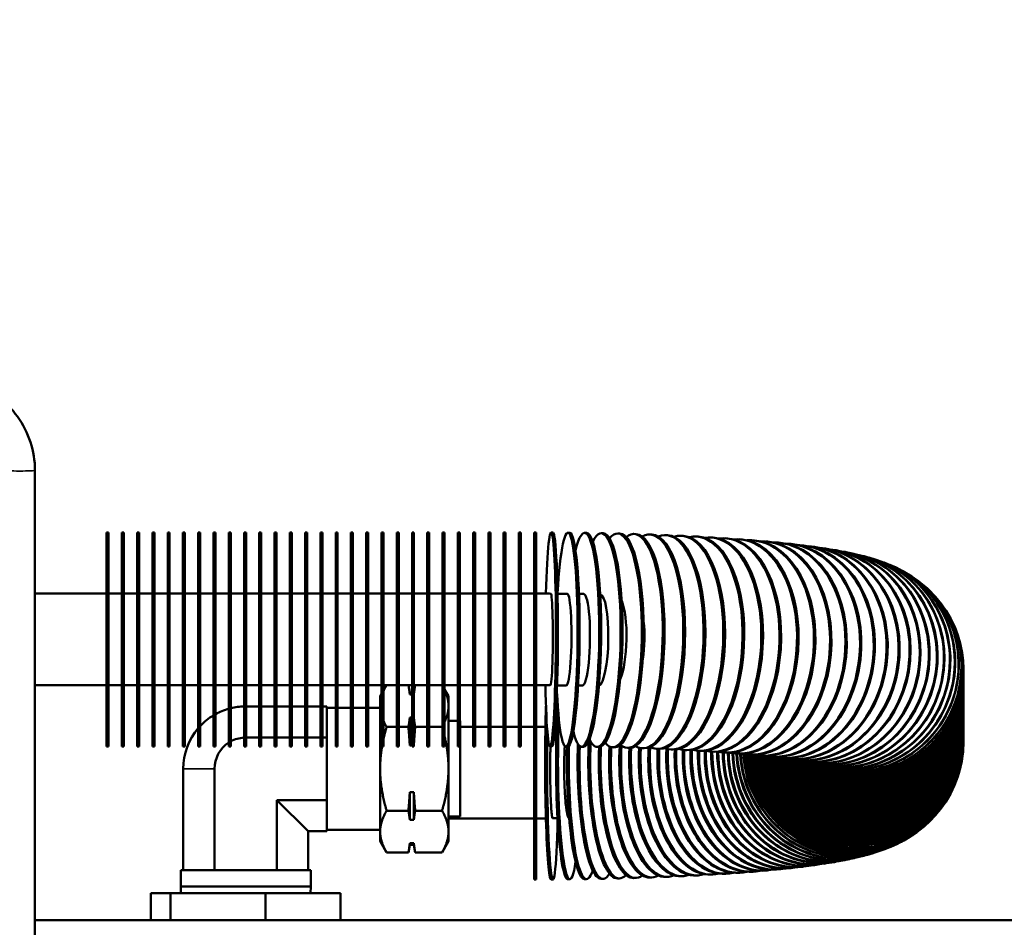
# Model space of a CAD drawing. Header units: inches. Extents: x 1 to 237, y 4 to 150.
# Tile 68 of 166: x 51 to 59, y 127 to 135. Entities that reach past the tile are written whole.
import ezdxf

# ---------------------------------------------------------------- set-up
doc = ezdxf.new("R2010")
doc.units = ezdxf.units.IN
doc.header["$LTSCALE"] = 7
doc.header["$MEASUREMENT"] = 0
for name, color, linetype, lineweight in [('Dimension (ANSI)', 7, 'Continuous', 25), ('Visible (ANSI)', 7, 'Continuous', 50), ('Visible Narrow (ANSI)', 7, 'Continuous', 35)]:
    doc.layers.add(name, color=color, linetype=linetype, lineweight=lineweight)
doc.styles.add('Dimension Text', font='tahoma.ttf')
doc.dimstyles.new('Dual Dimension', dxfattribs={"dimscale": 7, "dimtxt": 0.12, "dimasz": 0.098425, "dimexe": 0.125, "dimexo": 0.0625, "dimgap": 0.031496, "dimtad": 0, "dimtih": 1, "dimtoh": 1, "dimrnd": 1e-08, "dimzin": 4, "dimdsep": 46, "dimtxsty": 'Dimension Text', "dimcen": 0.09, "dimdle": 0.393701, "dimclrd": 256, "dimclre": 256, "dimclrt": 256, "dimadec": 0, "dimazin": 1, "dimtfac": 1, "dimtofl": 0, "dimtmove": 0, "dimatfit": 3, "dimfxl": 1, "dimtolj": 1, "dimtzin": 4, "dimlwd": -1, "dimlwe": -1, "dimarcsym": 0})

# ---------------------------------------------------------------- blocks, each defined once
blk = doc.blocks.new('*D9')
at = {"layer": 'Defpoints', "color": 0, "transparency": 16777216}
for p in [(66.3071, 137.1022), (66.3071, 126.7502), (31.7642, 110.5335)]:
    blk.add_point(p, dxfattribs=at)
at = {"layer": 'Dimension (ANSI)', "transparency": 16777216}
for p, q in [((31.7642, 110.971), (31.7642, 137.9772)), ((66.3071, 127.1877), (66.3071, 137.9772)), ((32.4532, 137.1022), (45.1175, 137.1022)), ((65.6181, 137.1022), (52.9538, 137.1022))]:
    blk.add_line(p, q, dxfattribs=at)
for points in [[(32.4532, 137.217), (32.4532, 136.9874), (31.7642, 137.1022)], [(65.6181, 137.217), (65.6181, 136.9874), (66.3071, 137.1022)]]:
    blk.add_solid(points, dxfattribs=at)
at = {"layer": 'Dimension (ANSI)', "transparency": 16777216, "insert": (49.0356, 137.1022), "char_height": 0.84, "attachment_point": 5, "style": 'Dimension Text'}
blk.add_mtext('\\A1;{\\H3.0x;(}\\S34.54^ 877.4 mm;{\\H3.0x;)}', dxfattribs=at)

msp = doc.modelspace()

# ---------------------------------------------------------------- linework, layer by layer
at = {"layer": 'Visible (ANSI)'}
for p, q in [((51.1482, 131.0152), (51.1482, 110.9272)), ((51.7347, 130.5067), (51.7347, 128.7567)), ((51.7507, 130.5067), (51.7347, 130.5067)), ((51.7507, 128.7567), (51.7507, 130.5067)), ((51.8597, 130.5067), (51.8597, 128.7567)), ((51.8757, 130.5067), (51.8597, 130.5067)), ((51.8757, 128.7567), (51.8757, 130.5067)), ((51.9847, 130.5067), (51.9847, 128.7567)), ((52.0007, 130.5067), (51.9847, 130.5067)), ((52.0007, 128.7567), (52.0007, 130.5067)), ((52.1097, 130.5067), (52.1097, 128.7567)), ((52.1257, 130.5067), (52.1097, 130.5067)), ((52.1257, 128.7567), (52.1257, 130.5067)), ((52.2347, 130.5067), (52.2347, 128.7567)), ((52.2507, 130.5067), (52.2347, 130.5067)), ((52.2507, 128.7567), (52.2507, 130.5067)), ((52.3597, 130.5067), (52.3597, 128.7567)), ((52.3757, 130.5067), (52.3597, 130.5067)), ((52.3757, 128.7567), (52.3757, 130.5067)), ((52.4847, 130.5067), (52.4847, 128.7567)), ((52.5007, 130.5067), (52.4847, 130.5067)), ((52.5007, 128.7567), (52.5007, 130.5067)), ((52.6097, 130.5067), (52.6097, 128.7567)), ((52.6257, 130.5067), (52.6097, 130.5067)), ((52.6257, 128.7567), (52.6257, 130.5067)), ((52.7347, 130.5067), (52.7347, 128.7567)), ((52.7507, 130.5067), (52.7347, 130.5067)), ((52.7507, 128.7567), (52.7507, 130.5067)), ((52.8597, 130.5067), (52.8597, 128.7567)), ((52.8757, 130.5067), (52.8597, 130.5067)), ((52.8757, 128.7567), (52.8757, 130.5067)), ((52.9847, 130.5067), (52.9847, 128.7567)), ((53.0007, 130.5067), (52.9847, 130.5067)), ((53.0007, 128.7567), (53.0007, 130.5067)), ((53.1097, 130.5067), (53.1097, 128.7567)), ((53.1257, 130.5067), (53.1097, 130.5067)), ((53.1257, 128.7567), (53.1257, 130.5067)), ((53.2347, 130.5067), (53.2347, 128.7567)), ((53.2507, 130.5067), (53.2347, 130.5067)), ((53.2507, 128.7567), (53.2507, 130.5067)), ((53.3597, 130.5067), (53.3597, 128.7567)), ((53.3757, 130.5067), (53.3597, 130.5067)), ((53.3757, 128.7567), (53.3757, 130.5067)), ((53.4847, 130.5067), (53.4847, 128.7567)), ((53.5007, 130.5067), (53.4847, 130.5067)), ((53.5007, 128.7567), (53.5007, 130.5067)), ((53.6097, 130.5067), (53.6097, 128.7567)), ((53.6257, 130.5067), (53.6097, 130.5067)), ((53.6257, 128.7567), (53.6257, 130.5067)), ((53.7347, 130.5067), (53.7347, 128.7567)), ((53.7507, 130.5067), (53.7347, 130.5067)), ((53.7507, 128.7567), (53.7507, 130.5067)), ((53.8597, 130.5067), (53.8597, 128.7567)), ((53.8757, 130.5067), (53.8597, 130.5067)), ((53.8757, 128.7567), (53.8757, 130.5067)), ((53.9847, 130.5067), (53.9847, 128.7567)), ((54.0007, 130.5067), (53.9847, 130.5067)), ((54.0007, 128.7567), (54.0007, 130.5067)), ((54.1097, 130.5067), (54.1097, 128.7567)), ((54.1257, 130.5067), (54.1097, 130.5067)), ((54.1257, 128.7567), (54.1257, 130.5067)), ((54.2347, 130.5067), (54.2347, 128.7567)), ((54.2507, 130.5067), (54.2347, 130.5067)), ((54.2507, 128.7567), (54.2507, 130.5067)), ((54.3597, 130.5067), (54.3597, 128.7567)), ((54.3757, 130.5067), (54.3597, 130.5067)), ((54.3757, 128.7567), (54.3757, 130.5067)), ((54.4847, 130.5067), (54.4847, 128.7567)), ((54.5007, 130.5067), (54.4847, 130.5067)), ((54.5007, 128.7567), (54.5007, 130.5067)), ((54.6097, 130.5067), (54.6097, 128.7567)), ((54.6257, 130.5067), (54.6097, 130.5067)), ((54.6257, 128.7567), (54.6257, 130.5067)), ((54.7347, 130.5067), (54.7347, 128.7567)), ((54.7507, 130.5067), (54.7347, 130.5067)), ((54.7507, 128.7567), (54.7507, 130.5067)), ((54.8597, 130.5067), (54.8597, 128.7567)), ((54.8757, 130.5067), (54.8597, 130.5067)), ((54.8757, 128.7567), (54.8757, 130.5067)), ((54.9847, 130.5067), (54.9847, 128.7567)), ((55.0007, 130.5067), (54.9847, 130.5067)), ((55.0007, 128.7567), (55.0007, 130.5067)), ((55.1097, 130.5067), (55.1097, 128.7567)), ((55.1257, 130.5067), (55.1097, 130.5067)), ((55.1257, 128.7567), (55.1257, 130.5067)), ((55.2347, 130.5067), (55.2347, 128.7567)), ((55.2347, 130.5067), (55.2507, 130.5067)), ((55.2507, 128.7567), (55.2507, 130.5067)), ((55.3726, 130.5063), (55.3886, 130.5062)), ((55.5103, 130.5053), (55.5262, 130.5052)), ((55.6473, 130.5036), (55.6631, 130.5034)), ((55.7833, 130.5013), (55.799, 130.501)), ((55.9181, 130.4983), (55.9336, 130.4979)), ((56.0513, 130.4947), (56.0665, 130.4942)), ((56.1826, 130.4904), (56.1976, 130.4898)), ((56.3117, 130.4854), (56.3264, 130.4848)), ((56.4384, 130.4798), (56.4528, 130.4792)), ((56.5623, 130.4736), (56.5763, 130.4729)), ((56.6833, 130.4668), (56.6969, 130.466)), ((56.8011, 130.4594), (56.8142, 130.4585)), ((56.9154, 130.4513), (56.928, 130.4504)), ((57.026, 130.4427), (57.0382, 130.4417)), ((57.1329, 130.4334), (57.1445, 130.4324)), ((57.2359, 130.4235), (57.2469, 130.4224)), ((57.3349, 130.413), (57.3453, 130.4119)), ((57.4298, 130.4019), (57.4396, 130.4007)), ((57.5208, 130.39), (57.53, 130.3887)), ((57.6081, 130.3773), (57.6165, 130.376)), ((57.6918, 130.3637), (57.6996, 130.3623)), ((57.7727, 130.3488), (57.7797, 130.3474)), ((57.8514, 130.3324), (57.8577, 130.331)), ((57.9295, 130.3136), (57.9351, 130.3122)), ((58.0092, 130.2912), (58.014, 130.2897)), ((58.0941, 130.2626), (58.0982, 130.2611)), ((58.1905, 130.2226), (58.1937, 130.2211)), ((58.3083, 130.1587), (58.3107, 130.1572)), ((51.7347, 130.0067), (51.1482, 130.0067)), ((51.8597, 130.0067), (51.7507, 130.0067)), ((51.9847, 130.0067), (51.8757, 130.0067)), ((52.1097, 130.0067), (52.0007, 130.0067)), ((52.2347, 130.0067), (52.1257, 130.0067)), ((52.3597, 130.0067), (52.2507, 130.0067)), ((52.4847, 130.0067), (52.3757, 130.0067)), ((52.6097, 130.0067), (52.5007, 130.0067)), ((52.7347, 130.0067), (52.6257, 130.0067)), ((52.8597, 130.0067), (52.7507, 130.0067)), ((52.9847, 130.0067), (52.8757, 130.0067)), ((53.1097, 130.0067), (53.0007, 130.0067)), ((53.2347, 130.0067), (53.1257, 130.0067)), ((53.3597, 130.0067), (53.2507, 130.0067)), ((53.4847, 130.0067), (53.3757, 130.0067)), ((53.6097, 130.0067), (53.5007, 130.0067)), ((53.7347, 130.0067), (53.6257, 130.0067)), ((53.8597, 130.0067), (53.7507, 130.0067)), ((53.9847, 130.0067), (53.8757, 130.0067)), ((54.1097, 130.0067), (54.0007, 130.0067)), ((54.2347, 130.0067), (54.1257, 130.0067)), ((54.3597, 130.0067), (54.2507, 130.0067)), ((54.4847, 130.0067), (54.3757, 130.0067)), ((54.6097, 130.0067), (54.5007, 130.0067)), ((54.7347, 130.0067), (54.6257, 130.0067)), ((54.8597, 130.0067), (54.7507, 130.0067)), ((54.9847, 130.0067), (54.8757, 130.0067)), ((55.1097, 130.0067), (55.0007, 130.0067)), ((55.2347, 130.0067), (55.1257, 130.0067)), ((58.4613, 130.041), (58.4629, 130.0394)), ((58.6447, 129.8007), (58.6455, 129.7991)), ((58.7497, 129.3786), (58.7497, 129.3771)), ((58.7497, 129.3666), (58.7497, 129.3651)), ((58.7497, 129.3547), (58.7497, 129.3531)), ((58.7497, 129.3427), (58.7497, 129.3412)), ((58.7497, 129.3307), (58.7497, 129.3292)), ((58.7497, 129.3187), (58.7497, 129.3172)), ((58.7497, 129.3067), (58.7497, 129.3052)), ((58.7497, 129.2948), (58.7497, 129.2932)), ((58.7497, 129.2828), (58.7497, 129.2812)), ((51.7347, 129.2567), (51.1482, 129.2567)), ((51.8597, 129.2567), (51.7507, 129.2567)), ((51.9847, 129.2567), (51.8757, 129.2567)), ((52.1097, 129.2567), (52.0007, 129.2567)), ((52.2347, 129.2567), (52.1257, 129.2567)), ((52.3597, 129.2567), (52.2507, 129.2567)), ((52.4847, 129.2567), (52.3757, 129.2567)), ((52.6097, 129.2567), (52.5007, 129.2567)), ((52.7347, 129.2567), (52.6257, 129.2567)), ((52.8597, 129.2567), (52.7507, 129.2567)), ((52.9847, 129.2567), (52.8757, 129.2567)), ((53.1097, 129.2567), (53.0007, 129.2567)), ((53.2347, 129.2567), (53.1257, 129.2567)), ((53.3597, 129.2567), (53.2507, 129.2567)), ((53.4847, 129.2567), (53.3757, 129.2567)), ((53.6097, 129.2567), (53.5007, 129.2567)), ((53.7347, 129.2567), (53.6257, 129.2567)), ((53.8597, 129.2567), (53.7507, 129.2567)), ((53.9847, 129.2567), (53.8757, 129.2567)), ((54.0007, 129.2139), (54.0253, 129.2567)), ((54.1097, 129.2567), (54.0007, 129.2567)), ((54.2347, 129.2567), (54.1257, 129.2567)), ((54.2163, 129.1963), (54.2056, 129.2567)), ((54.2163, 129.1822), (54.2163, 129.1963)), ((54.2163, 129.1963), (54.2347, 129.1963)), ((54.2507, 129.2032), (54.2601, 129.2567)), ((54.3597, 129.2567), (54.2507, 129.2567)), ((54.4847, 129.2567), (54.3757, 129.2567)), ((54.4847, 129.2511), (54.4814, 129.2567)), ((54.6097, 129.2567), (54.5007, 129.2567)), ((54.5334, 129.1667), (54.5007, 129.2233)), ((54.7347, 129.2567), (54.6257, 129.2567)), ((54.8597, 129.2567), (54.7507, 129.2567)), ((54.9847, 129.2567), (54.8757, 129.2567)), ((55.1097, 129.2567), (55.0007, 129.2567)), ((55.2347, 129.2567), (55.1257, 129.2567)), ((58.7497, 129.2708), (58.7497, 129.2693)), ((58.7497, 129.2588), (58.7497, 129.2573)), ((58.7497, 129.2468), (58.7497, 129.2453)), ((58.7497, 129.2349), (58.7497, 129.2333)), ((58.7497, 129.2229), (58.7497, 129.2213)), ((58.7497, 129.2109), (58.7497, 129.2094)), ((58.7497, 129.1989), (58.7497, 129.1974)), ((53.9734, 129.1667), (53.9847, 129.1862)), ((53.9734, 129.1667), (53.9734, 129.0871)), ((54.2347, 129.1822), (54.2163, 129.1822)), ((54.5334, 129.0871), (54.5334, 129.1667)), ((58.7497, 129.1869), (58.7497, 129.1854)), ((58.7497, 129.175), (58.7497, 129.1734)), ((58.7497, 129.163), (58.7497, 129.1614)), ((58.7497, 129.151), (58.7497, 129.1495)), ((58.7497, 129.139), (58.7497, 129.1375)), ((58.7497, 129.127), (58.7497, 129.1255)), ((58.7497, 129.115), (58.7497, 129.1135)), ((52.8757, 129.0841), (52.9847, 129.0841)), ((53.0007, 129.0841), (53.1097, 129.0841)), ((53.1257, 129.0841), (53.2347, 129.0841)), ((53.2507, 129.0841), (53.3597, 129.0841)), ((53.3757, 129.0841), (53.4847, 129.0841)), ((53.5007, 129.0841), (53.5374, 129.0841)), ((53.5374, 129.0841), (53.5374, 129.0728)), ((53.6097, 129.0732), (53.5374, 129.0732)), ((53.5374, 128.84), (53.5374, 129.0728)), ((53.7347, 129.0732), (53.6257, 129.0732)), ((53.8597, 129.0732), (53.7507, 129.0732)), ((53.9734, 129.0732), (53.8757, 129.0732)), ((53.9734, 129.0871), (53.9734, 128.5732)), ((54.5334, 128.5732), (54.5334, 129.0871)), ((58.7497, 129.1031), (58.7497, 129.1015)), ((58.7497, 129.0911), (58.7497, 129.0896)), ((58.7497, 129.0791), (58.7497, 129.0776)), ((58.7497, 129.0671), (58.7497, 129.0656)), ((58.7497, 129.0551), (58.7497, 129.0536)), ((58.7497, 129.0432), (58.7497, 129.0416)), ((54.2163, 128.9921), (54.2347, 128.9921)), ((54.2163, 128.7632), (54.2163, 128.9921)), ((54.5334, 128.9652), (54.6097, 128.9652)), ((54.6257, 128.9652), (54.6294, 128.9652)), ((54.6294, 128.9652), (54.6294, 128.1819)), ((58.7497, 129.0312), (58.7497, 129.0297)), ((58.7497, 129.0192), (58.7497, 129.0177)), ((58.7497, 129.0072), (58.7497, 129.0057)), ((58.7497, 128.9952), (58.7497, 128.9937)), ((58.7497, 128.9833), (58.7497, 128.9817)), ((58.7497, 128.9713), (58.7497, 128.9697)), ((58.7497, 128.9593), (58.7497, 128.9578)), ((54.1097, 128.9158), (54.0264, 128.9158)), ((54.2053, 128.9158), (54.1257, 128.9158)), ((54.3597, 128.9158), (54.2604, 128.9158)), ((54.4804, 128.9158), (54.3757, 128.9158)), ((54.6294, 128.9174), (54.7347, 128.9174)), ((54.7507, 128.9174), (54.8597, 128.9174)), ((54.8757, 128.9174), (54.9847, 128.9174)), ((55.0007, 128.9174), (55.1097, 128.9174)), ((55.1257, 128.9174), (55.2347, 128.9174)), ((58.7497, 128.9473), (58.7497, 128.9458)), ((58.7497, 128.9353), (58.7497, 128.9338)), ((58.7497, 128.9234), (58.7497, 128.9218)), ((58.7497, 128.9114), (58.7497, 128.9098)), ((58.7497, 128.8994), (58.7497, 128.8979)), ((58.7497, 128.8874), (58.7497, 128.8859)), ((58.7497, 128.8754), (58.7497, 128.8739)), ((52.8757, 128.8286), (52.9847, 128.8286)), ((53.0007, 128.8286), (53.1097, 128.8286)), ((53.1257, 128.8286), (53.2347, 128.8286)), ((53.2507, 128.8286), (53.3597, 128.8286)), ((53.3757, 128.8286), (53.4847, 128.8286)), ((53.5007, 128.8286), (53.5374, 128.8286)), ((53.5374, 128.84), (53.5374, 128.8286)), ((53.5374, 128.8286), (53.5374, 128.806)), ((53.5374, 128.3404), (53.5374, 128.806)), ((58.7497, 128.8635), (58.7497, 128.8619)), ((58.7497, 128.8515), (58.7497, 128.8499)), ((58.7497, 128.8395), (58.7497, 128.838)), ((58.7497, 128.8275), (58.7497, 128.826)), ((58.7497, 128.8155), (58.7497, 128.814)), ((58.7497, 128.7954), (58.7497, 128.7969)), ((51.7507, 128.7567), (51.7347, 128.7567)), ((51.8757, 128.7567), (51.8597, 128.7567)), ((52.0007, 128.7567), (51.9847, 128.7567)), ((52.1257, 128.7567), (52.1097, 128.7567)), ((52.2507, 128.7567), (52.2347, 128.7567)), ((52.3757, 128.7567), (52.3597, 128.7567)), ((52.5007, 128.7567), (52.4847, 128.7567)), ((52.6257, 128.7567), (52.6097, 128.7567)), ((52.7507, 128.7567), (52.7347, 128.7567)), ((52.8757, 128.7567), (52.8597, 128.7567)), ((53.0007, 128.7567), (52.9847, 128.7567)), ((53.1257, 128.7567), (53.1097, 128.7567)), ((53.2507, 128.7567), (53.2347, 128.7567)), ((53.3757, 128.7567), (53.3597, 128.7567)), ((53.5007, 128.7567), (53.4847, 128.7567)), ((53.6257, 128.7567), (53.6097, 128.7567)), ((53.7507, 128.7567), (53.7347, 128.7567)), ((53.8757, 128.7567), (53.8597, 128.7567)), ((54.0007, 128.7567), (53.9847, 128.7567)), ((54.1257, 128.7567), (54.1097, 128.7567)), ((54.2347, 128.7632), (54.2163, 128.7632)), ((54.2507, 128.7567), (54.2347, 128.7567)), ((54.3757, 128.7567), (54.3597, 128.7567)), ((54.5007, 128.7567), (54.4847, 128.7567)), ((54.6257, 128.7567), (54.6097, 128.7567)), ((54.7507, 128.7567), (54.7347, 128.7567)), ((54.8757, 128.7567), (54.8597, 128.7567)), ((55.0007, 128.7567), (54.9847, 128.7567)), ((55.1257, 128.7567), (55.1097, 128.7567)), ((55.2347, 127.6674), (55.2347, 128.7567)), ((55.2347, 128.7567), (55.2507, 128.7567)), ((55.2507, 127.6674), (55.2507, 128.7567)), ((55.3641, 128.7563), (55.3801, 128.7563)), ((55.4932, 128.7554), (55.5091, 128.7552)), ((55.6216, 128.7538), (55.6374, 128.7536)), ((55.7489, 128.7516), (55.7645, 128.7513)), ((55.8747, 128.7489), (55.8902, 128.7485)), ((55.9987, 128.7454), (56.0139, 128.745)), ((56.1205, 128.7415), (56.1355, 128.7409)), ((56.2398, 128.7369), (56.2545, 128.7363)), ((56.3562, 128.7318), (56.3706, 128.7311)), ((56.4694, 128.7261), (56.4834, 128.7254)), ((56.5789, 128.7199), (56.5925, 128.7191)), ((56.6846, 128.7132), (56.6977, 128.7124)), ((56.7859, 128.7061), (56.7985, 128.7052)), ((56.8825, 128.6986), (56.8947, 128.6976)), ((56.9741, 128.6906), (56.9857, 128.6896)), ((57.0603, 128.6824), (57.0714, 128.6813)), ((57.1407, 128.6738), (57.1511, 128.6727)), ((57.2148, 128.6651), (57.2246, 128.6639)), ((57.2821, 128.6564), (57.2913, 128.6551)), ((57.3421, 128.6476), (57.3506, 128.6463)), ((57.394, 128.6392), (57.4018, 128.6378)), ((57.4371, 128.6313), (57.4441, 128.6299)), ((52.3624, 127.7432), (52.3624, 128.5732)), ((52.6179, 127.7432), (52.6179, 128.5732)), ((53.9734, 128.5732), (53.9734, 128.0592)), ((54.5334, 128.0592), (54.5334, 128.5732)), ((57.47, 128.6245), (57.4763, 128.623)), ((57.4911, 128.6194), (57.4967, 128.618)), ((57.498, 128.6175), (57.5027, 128.6161)), ((53.3843, 128.0622), (53.1289, 128.3177)), ((53.1289, 127.7432), (53.1289, 128.3177)), ((53.1289, 128.3177), (53.5374, 128.3177)), ((53.5374, 128.3404), (53.5374, 128.3177)), ((53.5374, 128.3177), (53.5374, 128.3063)), ((54.2163, 128.3831), (54.2495, 128.3831)), ((54.2163, 128.1542), (54.2163, 128.3831)), ((54.2495, 128.1542), (54.2495, 128.3831)), ((58.6447, 128.3734), (58.6455, 128.3749)), ((53.5374, 128.0735), (53.5374, 128.3063)), ((54.2053, 128.2305), (54.0264, 128.2305)), ((54.4804, 128.2305), (54.2604, 128.2305)), ((54.2495, 128.1542), (54.2163, 128.1542)), ((54.5334, 128.1819), (54.6294, 128.1819)), ((54.5334, 128.1674), (55.2347, 128.1674)), ((53.5374, 128.0735), (53.5374, 128.0622)), ((53.9734, 128.0732), (53.5374, 128.0732)), ((58.4613, 128.1331), (58.4629, 128.1346)), ((53.3843, 127.7432), (53.3843, 128.0622)), ((53.3843, 128.0622), (53.5374, 128.0622)), ((53.9734, 128.0592), (53.9734, 127.9797)), ((54.5334, 127.9797), (54.5334, 128.0592)), ((58.3083, 128.0153), (58.3107, 128.0168)), ((53.9734, 127.9797), (54.0264, 127.8878)), ((54.2163, 127.95), (54.2053, 127.8878)), ((54.2163, 127.9642), (54.2495, 127.9642)), ((54.2163, 127.95), (54.2163, 127.9642)), ((54.2163, 127.95), (54.2495, 127.95)), ((54.2495, 127.95), (54.2495, 127.9642)), ((54.2495, 127.95), (54.2604, 127.8878)), ((54.5334, 127.9797), (54.4804, 127.8878)), ((58.0941, 127.9114), (58.0982, 127.9129)), ((58.1905, 127.9515), (58.1937, 127.953)), ((54.2053, 127.8878), (54.0264, 127.8878)), ((54.4804, 127.8878), (54.2604, 127.8878)), ((57.7727, 127.8252), (57.7797, 127.8266)), ((57.8514, 127.8417), (57.8577, 127.8431)), ((57.9295, 127.8604), (57.9351, 127.8619)), ((58.0092, 127.8828), (58.014, 127.8843)), ((57.2359, 127.7505), (57.2469, 127.7516)), ((57.3349, 127.761), (57.3453, 127.7622)), ((57.4298, 127.7722), (57.4396, 127.7734)), ((57.5208, 127.784), (57.53, 127.7853)), ((57.6081, 127.7967), (57.6165, 127.798)), ((57.6918, 127.8104), (57.6996, 127.8117)), ((52.3411, 127.7432), (53.4056, 127.7432)), ((52.3411, 127.6106), (52.3411, 127.7432)), ((53.4056, 127.6106), (53.4056, 127.7432)), ((55.2347, 127.6674), (55.2507, 127.6674)), ((55.3726, 127.6677), (55.3886, 127.6678)), ((55.5103, 127.6687), (55.5262, 127.6689)), ((55.6473, 127.6704), (55.6631, 127.6706)), ((55.7833, 127.6727), (55.799, 127.673)), ((55.9181, 127.6757), (55.9336, 127.6761)), ((56.0513, 127.6794), (56.0665, 127.6798)), ((56.1826, 127.6837), (56.1976, 127.6842)), ((56.3117, 127.6886), (56.3264, 127.6892)), ((56.4384, 127.6942), (56.4528, 127.6949)), ((56.5623, 127.7004), (56.5763, 127.7011)), ((56.6833, 127.7072), (56.6969, 127.708)), ((56.8011, 127.7147), (56.8142, 127.7155)), ((56.9154, 127.7227), (56.928, 127.7236)), ((57.026, 127.7314), (57.0382, 127.7324)), ((57.1329, 127.7406), (57.1445, 127.7417)), ((53.4056, 127.6106), (52.3411, 127.6106)), ((52.3428, 127.5552), (52.3411, 127.6106)), ((53.404, 127.5552), (53.4056, 127.6106)), ((52.0969, 127.5552), (52.2574, 127.5552)), ((52.0969, 127.3351), (52.0969, 127.5552)), ((52.2574, 127.5552), (53.0339, 127.5552)), ((52.2574, 127.3351), (52.2574, 127.5552)), ((53.0339, 127.5552), (53.6499, 127.5552)), ((53.0339, 127.3351), (53.0339, 127.5552)), ((53.6499, 127.3351), (53.6499, 127.5552)), ((51.1482, 127.3351), (66.0118, 127.3351))]:
    msp.add_line(p, q, dxfattribs=at)
for radius, start, end in [(0.511, 105.75356, 119.00109), (0.511, 91.53917, 103.89754), (0.511, 121.0737, 136.84167), (0.511, 139.53302, 180), (0.2555, 93.07945, 118.70975), (0.2555, 122.88813, 180)]:
    msp.add_arc((52.8734, 128.5732), radius, start, end, dxfattribs=at)
for centre, major_axis, ratio, start_param, end_param in [((55.3684, 129.6313), (-0.0043, -0.875), 0.050416, 5.155337, 10.552699), ((55.5017, 129.6304), (-0.0085, -0.875), 0.100703, 5.223954, 10.548694), ((55.6344, 129.6287), (-0.0128, -0.8749), 0.150731, 5.743413, 10.003839), ((55.7661, 129.6265), (-0.0172, -0.8748), 0.200372, 5.910803, 9.825718), ((55.8964, 129.6236), (-0.0217, -0.8747), 0.249499, 5.999019, 9.73167), ((55.3844, 129.6313), (0.0043, 0.875), 0.050416, 3.141593, 6.283185), ((55.5177, 129.6302), (0.0085, 0.875), 0.100703, 3.141593, 6.283185), ((55.6502, 129.6285), (0.0128, 0.8749), 0.150731, 3.141593, 6.283185), ((55.7818, 129.6262), (0.0172, 0.8748), 0.200372, 3.141593, 6.283185), ((55.9119, 129.6232), (0.0217, 0.8747), 0.249499, 3.141593, 6.283185), ((56.025, 129.6201), (-0.0263, -0.8746), 0.297985, 6.054306, 9.672788), ((56.0402, 129.6196), (0.0263, 0.8746), 0.297985, 3.141593, 6.283185), ((56.1515, 129.6159), (-0.031, -0.8744), 0.345706, 6.092532, 9.632184), ((56.1666, 129.6154), (0.031, 0.8744), 0.345706, 3.141593, 6.283185), ((56.2758, 129.6112), (-0.036, -0.8743), 0.39254, 6.120735, 9.602345), ((56.2905, 129.6105), (0.036, 0.8743), 0.39254, 3.141593, 6.283185), ((56.3973, 129.6058), (-0.0411, -0.874), 0.438367, 6.142541, 9.579397), ((56.5159, 129.5999), (-0.0465, -0.8738), 0.483068, 6.160016, 9.561134), ((56.6311, 129.5934), (-0.0522, -0.8734), 0.526529, 6.174429, 9.546206), ((56.4117, 129.6051), (0.0411, 0.874), 0.438367, 3.141593, 6.283185), ((56.5298, 129.5991), (0.0465, 0.8738), 0.483068, 3.141593, 6.283185), ((56.6447, 129.5925), (0.0522, 0.8734), 0.526529, 3.141593, 6.283185), ((56.7428, 129.5863), (-0.0582, -0.8731), 0.568638, 6.186601, 9.533742), ((56.7559, 129.5854), (0.0582, 0.8731), 0.568638, 3.141593, 6.283185), ((56.8506, 129.5787), (-0.0647, -0.8726), 0.609288, 6.197093, 9.523153), ((56.8633, 129.5778), (0.0647, 0.8726), 0.609288, 3.141593, 6.283185), ((56.9543, 129.5706), (-0.0718, -0.8721), 0.648374, 6.206302, 9.514033), ((56.9664, 129.5696), (0.0718, 0.8721), 0.648374, 3.141593, 6.283185), ((57.0535, 129.562), (-0.0794, -0.8714), 0.685795, 6.214519, 9.50609), ((57.0651, 129.561), (0.0794, 0.8714), 0.685795, 3.141593, 6.283185), ((57.1481, 129.553), (-0.0878, -0.8706), 0.721456, 6.221965, 9.499118), ((57.1591, 129.5518), (0.0878, 0.8706), 0.721456, 3.141593, 6.283185), ((57.2378, 129.5434), (-0.0971, -0.8696), 0.755265, 6.228819, 9.492965), ((57.2482, 129.5423), (0.0971, 0.8696), 0.755265, 3.141593, 6.283185), ((57.3223, 129.5335), (-0.1075, -0.8684), 0.787135, 6.235228, 9.48753), ((57.3321, 129.5323), (0.1075, 0.8684), 0.787135, 3.141593, 6.283185), ((57.4015, 129.5232), (-0.1194, -0.8668), 0.816985, 6.241324, 9.482748), ((57.4106, 129.5219), (0.1194, 0.8668), 0.816985, 3.141593, 6.283185), ((57.4751, 129.5125), (-0.133, -0.8648), 0.844737, 6.247237, 9.478593), ((57.4835, 129.5112), (0.133, 0.8648), 0.844737, 3.141593, 6.283185), ((57.5429, 129.5014), (-0.1489, -0.8622), 0.870321, 6.253107, 9.475082), ((57.5507, 129.5001), (0.1489, 0.8622), 0.870321, 3.141593, 6.283185), ((57.6049, 129.4901), (-0.1678, -0.8588), 0.893671, 6.259102, 9.472287), ((57.6119, 129.4887), (0.1678, 0.8588), 0.893671, 3.141593, 6.283185), ((57.6607, 129.4784), (-0.1907, -0.854), 0.914727, 6.265453, 9.470367), ((57.667, 129.477), (0.1907, 0.854), 0.914727, 3.141593, 6.283185), ((57.7103, 129.4665), (-0.2192, -0.8471), 0.933435, 6.272503, 9.469617), ((57.8206, 129.4296), (-0.3698, -0.793), 0.97502, 0.048295, 3.199782), ((57.7944, 129.4406), (0.3038, 0.8206), 0.96362, 3.146828, 6.283185), ((57.7904, 129.442), (-0.3038, -0.8206), 0.96362, 0.010758, 3.191158), ((57.7536, 129.4544), (-0.2556, -0.8368), 0.949747, 6.280824, 9.470592), ((57.7159, 129.4651), (0.2192, 0.8471), 0.933435, 3.141593, 6.283185), ((57.7584, 129.4529), (0.2556, 0.8368), 0.949747, 3.141593, 6.283185), ((57.8442, 129.4169), (-0.4641, -0.7418), 0.983918, 0.128403, 3.217636), ((57.8238, 129.4281), (0.3698, 0.793), 0.97502, 3.184266, 6.283185), ((57.8611, 129.4042), (-0.6002, -0.6367), 0.990289, 0.284498, 3.253567), ((57.8466, 129.4154), (0.4641, 0.7418), 0.983918, 3.264739, 6.283185), ((55.3684, 129.6313), (-0.0018, -0.375), 0.050416, 0, 3.141593), ((55.5017, 129.6304), (-0.0037, -0.375), 0.100703, 0, 3.141593), ((55.6344, 129.6287), (-0.0055, -0.375), 0.150731, 0, 3.141593), ((55.7661, 129.6265), (-0.0074, -0.3749), 0.200372, 0.06949, 3.12226), ((57.8627, 129.4027), (0.6002, 0.6367), 0.990289, 3.420672, 6.283185), ((55.8964, 129.6236), (0.0093, 0.3749), 0.249499, 3.710746, 5.763344), ((57.8713, 129.3914), (0.7734, 0.4092), 0.994119, 3.716017, 6.460325), ((56.025, 129.6201), (0.0113, 0.3748), 0.297985, 4.309383, 5.165595), ((57.8721, 129.3899), (0.7734, 0.4092), 0.994119, 3.711048, 6.283185), ((57.8747, 129.3786), (0.875, 0), 0.995396, 4.164631, 6.525005), ((57.8747, 129.3547), (0.875, 0), 0.995396, 4.096423, 6.289183), ((57.8747, 129.3651), (0.875, 0), 0.995396, 4.125517, 6.283185), ((57.8747, 129.3666), (0.875, 0), 0.995396, 4.129873, 6.289183), ((57.8747, 129.3771), (0.875, 0), 0.995396, 4.160103, 6.283185), ((57.8747, 129.2708), (0.875, 0), 0.995396, 3.916497, 6.289183), ((57.8747, 129.2812), (0.875, 0), 0.995396, 3.93658, 6.283185), ((57.8747, 129.2828), (0.875, 0), 0.995396, 3.939638, 6.289183), ((57.8747, 129.2932), (0.875, 0), 0.995396, 3.96048, 6.283185), ((57.8747, 129.2948), (0.875, 0), 0.995396, 3.96354, 6.289183), ((57.8747, 129.3052), (0.875, 0), 0.995396, 3.984571, 6.283185), ((57.8747, 129.3067), (0.875, 0), 0.995396, 3.987695, 6.289183), ((57.8747, 129.3172), (0.875, 0), 0.995396, 4.008955, 6.283185), ((57.8747, 129.3187), (0.875, 0), 0.995396, 4.012072, 6.289183), ((57.8747, 129.3292), (0.875, 0), 0.995396, 4.035509, 6.283185), ((57.8747, 129.3307), (0.875, 0), 0.995396, 4.039134, 6.289183), ((57.8747, 129.3412), (0.875, 0), 0.995396, 4.063851, 6.283185), ((57.8747, 129.3427), (0.875, 0), 0.995396, 4.067525, 6.289183), ((57.8747, 129.3531), (0.875, 0), 0.995396, 4.092729, 6.283185), ((57.8747, 129.1974), (0.875, 0), 0.995396, 3.791397, 6.283185), ((57.8747, 129.1989), (0.875, 0), 0.995396, 3.79371, 6.289183), ((57.8747, 129.2094), (0.875, 0), 0.995396, 3.810751, 6.283185), ((57.8747, 129.2109), (0.875, 0), 0.995396, 3.813357, 6.289183), ((57.8747, 129.2213), (0.875, 0), 0.995396, 3.831136, 6.283185), ((57.8747, 129.2229), (0.875, 0), 0.995396, 3.833749, 6.289183), ((57.8747, 129.2333), (0.875, 0), 0.995396, 3.851567, 6.283185), ((57.8747, 129.2349), (0.875, 0), 0.995396, 3.854184, 6.289183), ((57.8747, 129.2453), (0.875, 0), 0.995396, 3.872133, 6.283185), ((57.8747, 129.2468), (0.875, 0), 0.995396, 3.874797, 6.289183), ((57.8747, 129.2573), (0.875, 0), 0.995396, 3.892982, 6.283185), ((57.8747, 129.2588), (0.875, 0), 0.995396, 3.895651, 6.289183), ((57.8747, 129.2693), (0.875, 0), 0.995396, 3.91383, 6.283185), ((57.8747, 129.115), (0.875, 0), 0.995396, 3.668815, 6.289183), ((57.8747, 129.1255), (0.875, 0), 0.995396, 3.684127, 6.283185), ((57.8747, 129.127), (0.875, 0), 0.995396, 3.686378, 6.289183), ((57.8747, 129.1375), (0.875, 0), 0.995396, 3.701744, 6.283185), ((57.8747, 129.139), (0.875, 0), 0.995396, 3.704003, 6.289183), ((57.8747, 129.1495), (0.875, 0), 0.995396, 3.719414, 6.283185), ((57.8747, 129.151), (0.875, 0), 0.995396, 3.721684, 6.289183), ((57.8747, 129.1614), (0.875, 0), 0.995396, 3.737264, 6.283185), ((57.8747, 129.163), (0.875, 0), 0.995396, 3.739568, 6.289183), ((57.8747, 129.1734), (0.875, 0), 0.995396, 3.755285, 6.283185), ((57.8747, 129.175), (0.875, 0), 0.995396, 3.757594, 6.289183), ((57.8747, 129.1854), (0.875, 0), 0.995396, 3.773334, 6.283185), ((57.8747, 129.1869), (0.875, 0), 0.995396, 3.775646, 6.289183), ((55.3684, 128.5427), (0.0043, -0.875), 0.050416, 4.04074, 6.283185), ((55.5017, 128.5437), (0.0085, -0.875), 0.100703, 4.041396, 6.283185), ((55.3844, 128.5428), (-0.0043, 0.875), 0.050416, 5.223882, 5.383435), ((57.8747, 129.0312), (0.875, 0), 0.995396, 3.555297, 6.289183), ((57.8747, 129.0416), (0.875, 0), 0.995396, 3.568995, 6.283185), ((57.8747, 129.0432), (0.875, 0), 0.995396, 3.571009, 6.289183), ((57.8747, 129.0536), (0.875, 0), 0.995396, 3.584745, 6.283185), ((57.8747, 129.0551), (0.875, 0), 0.995396, 3.586764, 6.289183), ((57.8747, 129.0656), (0.875, 0), 0.995396, 3.600534, 6.283185), ((57.8747, 129.0671), (0.875, 0), 0.995396, 3.602558, 6.289183), ((57.8747, 129.0776), (0.875, 0), 0.995396, 3.616356, 6.283185), ((57.8747, 129.0791), (0.875, 0), 0.995396, 3.618384, 6.289183), ((57.8747, 129.0896), (0.875, 0), 0.995396, 3.632206, 6.283185), ((57.8747, 129.0911), (0.875, 0), 0.995396, 3.634236, 6.289183), ((57.8747, 129.1015), (0.875, 0), 0.995396, 3.649087, 6.283185), ((57.8747, 129.1031), (0.875, 0), 0.995396, 3.651321, 6.289183), ((57.8747, 129.1135), (0.875, 0), 0.995396, 3.666571, 6.283185), ((55.5177, 128.5438), (0.0085, -0.875), 0.100703, 4.194266, 6.862202), ((57.8747, 128.9473), (-0.875, 0), 0.995396, 0.30613, 3.14759), ((57.8747, 128.9578), (0.875, 0), 0.995396, 3.460937, 6.283185), ((57.8747, 128.9593), (-0.875, 0), 0.995396, 0.321289, 3.14759), ((57.8747, 128.9697), (0.875, 0), 0.995396, 3.476151, 6.283185), ((57.8747, 128.9713), (-0.875, 0), 0.995396, 0.33651, 3.14759), ((57.8747, 128.9817), (0.875, 0), 0.995396, 3.491426, 6.283185), ((57.8747, 128.9833), (-0.875, 0), 0.995396, 0.351793, 3.14759), ((57.8747, 128.9937), (0.875, 0), 0.995396, 3.506759, 6.283185), ((57.8747, 128.9952), (-0.875, 0), 0.995396, 0.367133, 3.14759), ((57.8747, 129.0057), (0.875, 0), 0.995396, 3.522151, 6.283185), ((57.8747, 129.0072), (-0.875, 0), 0.995396, 0.382536, 3.14759), ((57.8747, 129.0177), (0.875, 0), 0.995396, 3.537656, 6.283185), ((57.8747, 129.0192), (0.875, 0), 0.995396, 3.53965, 6.289183), ((57.8747, 129.0297), (0.875, 0), 0.995396, 3.553289, 6.283185), ((55.3844, 128.5428), (0.0043, -0.875), 0.050416, 4.315073, 7.407027), ((57.8747, 128.8739), (0.875, 0), 0.995396, 3.35682, 6.283185), ((57.8747, 128.8754), (-0.875, 0), 0.995396, 0.217033, 3.14759), ((57.8747, 128.8859), (0.875, 0), 0.995396, 3.371053, 6.283185), ((57.8747, 128.8874), (-0.875, 0), 0.995396, 0.231351, 3.14759), ((57.8747, 128.8979), (0.875, 0), 0.995396, 3.38586, 6.283185), ((57.8747, 128.8994), (-0.875, 0), 0.995396, 0.246167, 3.14759), ((57.8747, 128.9098), (0.875, 0), 0.995396, 3.400737, 6.283185), ((57.8747, 128.9114), (-0.875, 0), 0.995396, 0.261054, 3.14759), ((57.8747, 128.9218), (0.875, 0), 0.995396, 3.415685, 6.283185), ((57.8747, 128.9234), (-0.875, 0), 0.995396, 0.276011, 3.14759), ((57.8747, 128.9338), (0.875, 0), 0.995396, 3.430702, 6.283185), ((57.8747, 128.9353), (-0.875, 0), 0.995396, 0.291037, 3.14759), ((57.8747, 128.9458), (0.875, 0), 0.995396, 3.445787, 6.283185), ((55.8964, 128.5504), (0.0217, -0.8747), 0.249499, 4.415315, 6.283185), ((55.9119, 128.5508), (0.0217, -0.8747), 0.249499, 4.424504, 6.531246), ((57.8747, 128.7954), (-0.875, 0), 0.995396, 0.123377, 3.141593), ((57.8747, 128.7969), (-0.875, 0), 0.995396, 0.125161, 3.151387), ((57.8747, 128.814), (0.875, 0), 0.995396, 3.286623, 6.283185), ((57.8747, 128.8155), (-0.875, 0), 0.995396, 0.146819, 3.14759), ((57.8747, 128.826), (0.875, 0), 0.995396, 3.300609, 6.283185), ((57.8747, 128.8275), (-0.875, 0), 0.995396, 0.160809, 3.14759), ((57.8747, 128.838), (0.875, 0), 0.995396, 3.314622, 6.283185), ((57.8747, 128.8395), (-0.875, 0), 0.995396, 0.174825, 3.14759), ((57.8747, 128.8499), (0.875, 0), 0.995396, 3.328662, 6.283185), ((57.8747, 128.8515), (-0.875, 0), 0.995396, 0.188868, 3.14759), ((57.8747, 128.8619), (0.875, 0), 0.995396, 3.342728, 6.283185), ((57.8747, 128.8635), (-0.875, 0), 0.995396, 0.202938, 3.14759), ((55.6344, 128.5453), (0.0128, -0.8749), 0.150731, 4.467768, 6.283185), ((55.6502, 128.5455), (0.0128, -0.8749), 0.150731, 4.461401, 6.684112), ((55.7661, 128.5476), (0.0172, -0.8748), 0.200372, 4.443907, 6.283185), ((55.7818, 128.5479), (0.0172, -0.8748), 0.200372, 4.464654, 6.590096), ((56.025, 128.554), (0.0263, -0.8746), 0.297985, 4.475823, 6.283185), ((56.0402, 128.5544), (0.0263, -0.8746), 0.297985, 4.472311, 6.490676), ((56.1515, 128.5581), (0.031, -0.8744), 0.345706, 4.473163, 6.283185), ((56.1666, 128.5587), (0.031, -0.8744), 0.345706, 4.479642, 6.460872), ((56.2758, 128.5629), (0.036, -0.8743), 0.39254, 4.462839, 6.283185), ((56.2905, 128.5635), (0.036, -0.8743), 0.39254, 4.465575, 6.437961), ((56.3973, 128.5682), (0.0411, -0.874), 0.438367, 4.488207, 6.283185), ((56.4117, 128.5689), (0.0411, -0.874), 0.438367, 4.487809, 6.419738), ((56.5159, 128.5742), (0.0465, -0.8738), 0.483068, 4.489029, 6.283185), ((56.5298, 128.5749), (0.0465, -0.8738), 0.483068, 4.493533, 6.404854), ((56.6311, 128.5807), (0.0522, -0.8734), 0.526529, 4.491015, 6.283185), ((56.6447, 128.5815), (0.0522, -0.8734), 0.526529, 4.48612, 6.392436), ((56.7428, 128.5877), (0.0582, -0.8731), 0.568638, 4.503152, 6.283185), ((56.7559, 128.5886), (0.0582, -0.8731), 0.568638, 4.504736, 6.3819), ((56.8506, 128.5953), (0.0647, -0.8726), 0.609288, 4.502867, 6.283185), ((56.8633, 128.5963), (0.0647, -0.8726), 0.609288, 4.507516, 6.372838), ((56.9543, 128.6034), (0.0718, -0.8721), 0.648374, 4.512391, 6.283185), ((56.9664, 128.6044), (0.0718, -0.8721), 0.648374, 4.512429, 6.364961), ((57.0535, 128.612), (0.0794, -0.8714), 0.685795, 4.516991, 6.283185), ((57.0651, 128.6131), (0.0794, -0.8714), 0.685795, 4.519689, 6.358063), ((57.1481, 128.6211), (0.0878, -0.8706), 0.721456, 4.519156, 6.283185), ((57.1591, 128.6222), (0.0878, -0.8706), 0.721456, 4.518823, 6.351996), ((57.2378, 128.6306), (0.0971, -0.8696), 0.755265, 4.525359, 6.283185), ((57.2482, 128.6317), (0.0971, -0.8696), 0.755265, 4.527462, 6.346659), ((57.3223, 128.6405), (0.1075, -0.8684), 0.787135, 4.524209, 6.283185), ((57.3321, 128.6417), (0.1075, -0.8684), 0.787135, 4.525768, 6.34199), ((57.4015, 128.6509), (0.1194, -0.8668), 0.816985, 4.528678, 6.283185), ((57.4106, 128.6521), (0.1194, -0.8668), 0.816985, 4.530826, 6.337967), ((57.4751, 128.6616), (0.133, -0.8648), 0.844737, 4.525127, 6.283185), ((57.4835, 128.6629), (0.133, -0.8648), 0.844737, 4.526138, 6.334609), ((57.5429, 128.6726), (0.1489, -0.8622), 0.870321, 4.523984, 6.283185), ((57.5507, 128.6739), (0.1489, -0.8622), 0.870321, 4.526299, 6.33199), ((57.6049, 128.684), (0.1678, -0.8588), 0.893671, 4.516188, 6.283185), ((57.6119, 128.6853), (0.1678, -0.8588), 0.893671, 4.517759, 6.330267), ((57.6607, 128.6956), (0.1907, -0.854), 0.914727, 4.504041, 6.283185), ((57.667, 128.697), (0.1907, -0.854), 0.914727, 4.506713, 6.329726), ((57.7103, 128.7075), (0.2192, -0.8471), 0.933435, 4.486411, 6.283185), ((57.7159, 128.709), (0.2192, -0.8471), 0.933435, 4.488589, 6.330885), ((57.7536, 128.7197), (0.2556, -0.8368), 0.949747, 4.456753, 6.283185), ((57.7584, 128.7211), (0.2556, -0.8368), 0.949747, 4.45847, 6.334696), ((57.7904, 128.732), (0.3038, -0.8206), 0.96362, 4.413013, 6.283185), ((57.7944, 128.7335), (0.3038, -0.8206), 0.96362, 4.415471, 6.342989), ((57.8206, 128.7445), (0.3698, -0.793), 0.97502, 4.346532, 6.283185), ((57.8238, 128.746), (0.3698, -0.793), 0.97502, 4.348671, 6.359455), ((57.8442, 128.7571), (0.4641, -0.7418), 0.983918, 4.23788, 6.283185), ((57.8466, 128.7586), (0.4641, -0.7418), 0.983918, 4.239897, 6.391699), ((57.8611, 128.7698), (0.6002, -0.6367), 0.990289, 4.054548, 6.283185), ((57.8627, 128.7713), (0.6002, -0.6367), 0.990289, 4.056443, 6.453138), ((57.8713, 128.7826), (0.7734, -0.4092), 0.994119, 3.739099, 6.283185), ((57.8721, 128.7841), (0.7734, -0.4092), 0.994119, 3.740923, 6.543808)]:
    msp.add_ellipse(centre, major_axis=major_axis, ratio=ratio, start_param=start_param, end_param=end_param, dxfattribs=at)
for points, knots in [([(50.3982, 131.7647), (50.4767, 131.7647), (50.5552, 131.7522), (50.7046, 131.7037), (50.7754, 131.6677), (50.9025, 131.5754), (50.9587, 131.5193), (51.0511, 131.3923), (51.0872, 131.3215), (51.1357, 131.1722), (51.1482, 131.0937), (51.1482, 131.0152)], [4.712389, 4.712389, 4.712389, 4.712389, 5.026548, 5.026548, 5.340708, 5.340708, 5.654867, 5.654867, 5.969026, 5.969026, 6.283185, 6.283185, 6.283185, 6.283185]), ([(55.3702, 130.0063), (55.3622, 130.0064), (55.3543, 130.0064), (55.3383, 130.0065), (55.3304, 130.0065), (55.3144, 130.0065), (55.3065, 130.0066), (55.2905, 130.0066), (55.2826, 130.0066), (55.2666, 130.0066), (55.2586, 130.0066), (55.2507, 130.0067)], [1.52012548, 1.52012548, 1.52012548, 1.52012548, 1.5290638, 1.5290638, 1.53800212, 1.53800212, 1.54694045, 1.54694045, 1.55587877, 1.55587877, 1.56481709, 1.56481709, 1.56481709, 1.56481709]), ([(55.5054, 130.0053), (55.4975, 130.0054), (55.4895, 130.0055), (55.4736, 130.0056), (55.4657, 130.0057), (55.4498, 130.0058), (55.4419, 130.0059), (55.4313, 130.006), (55.4287, 130.006), (55.426, 130.006)], [1.46945463, 1.46945463, 1.46945463, 1.46945463, 1.47839298, 1.47839298, 1.48733132, 1.48733132, 1.49626967, 1.49626967, 1.49922119, 1.49922119, 1.49922119, 1.49922119]), ([(55.6399, 130.0037), (55.6321, 130.0038), (55.6242, 130.0039), (55.6112, 130.0041), (55.606, 130.0042), (55.6009, 130.0042)], [1.41878378, 1.41878378, 1.41878378, 1.41878378, 1.42772219, 1.42772219, 1.43350685, 1.43350685, 1.43350685, 1.43350685]), ([(55.3666, 129.2563), (55.3588, 129.2564), (55.3511, 129.2564), (55.3357, 129.2565), (55.3279, 129.2565), (55.3125, 129.2565), (55.3048, 129.2566), (55.2893, 129.2566), (55.2816, 129.2566), (55.2661, 129.2566), (55.2584, 129.2566), (55.2507, 129.2567)], [1.52012548, 1.52012548, 1.52012548, 1.52012548, 1.52903079, 1.52903079, 1.5379361, 1.5379361, 1.54684141, 1.54684141, 1.55574672, 1.55574672, 1.56465203, 1.56465203, 1.56465203, 1.56465203]), ([(55.4981, 129.2554), (55.4904, 129.2555), (55.4827, 129.2555), (55.4673, 129.2557), (55.4596, 129.2557), (55.4442, 129.2559), (55.4365, 129.2559), (55.4267, 129.256), (55.4245, 129.256), (55.4224, 129.256)], [1.46945463, 1.46945463, 1.46945463, 1.46945463, 1.47835991, 1.47835991, 1.4872652, 1.4872652, 1.49617048, 1.49617048, 1.49864147, 1.49864147, 1.49864147, 1.49864147]), ([(55.6289, 129.2538), (55.6213, 129.2539), (55.6136, 129.254), (55.6019, 129.2542), (55.5977, 129.2542), (55.5936, 129.2543)], [1.41878378, 1.41878378, 1.41878378, 1.41878378, 1.42768899, 1.42768899, 1.43249659, 1.43249659, 1.43249659, 1.43249659]), ([(55.2507, 128.9174), (55.2584, 128.9174), (55.2661, 128.9174), (55.2816, 128.9174), (55.2893, 128.9174), (55.3048, 128.9175), (55.3125, 128.9175), (55.3224, 128.9175), (55.3245, 128.9175), (55.3267, 128.9175)], [4.71853328, 4.71853328, 4.71853328, 4.71853328, 4.72743859, 4.72743859, 4.7363439, 4.7363439, 4.74524921, 4.74524921, 4.74773946, 4.74773946, 4.74773946, 4.74773946]), ([(55.3678, 128.7563), (55.3674, 128.7439), (55.3671, 128.7312), (55.3664, 128.6984), (55.366, 128.675), (55.3655, 128.6266), (55.3654, 128.6017), (55.3654, 128.5787)], [2.361626, 2.361626, 2.361626, 2.361626, 2.4686084, 2.4686084, 2.6449342, 2.6449342, 2.82126, 2.82126, 2.82126, 2.82126]), ([(55.4847, 128.7596), (55.4839, 128.7464), (55.4832, 128.7329), (55.4817, 128.6993), (55.4809, 128.6759), (55.48, 128.6276), (55.4797, 128.6026), (55.4797, 128.5796)], [2.3548049, 2.3548049, 2.3548049, 2.3548049, 2.4686084, 2.4686084, 2.6449342, 2.6449342, 2.82126, 2.82126, 2.82126, 2.82126]), ([(55.3654, 128.5787), (55.3654, 128.5556), (55.3655, 128.5303), (55.366, 128.4801), (55.3664, 128.4552), (55.3673, 128.411), (55.3678, 128.3875), (55.3693, 128.343), (55.3701, 128.3221), (55.3717, 128.2864), (55.3727, 128.2683), (55.3749, 128.2364), (55.376, 128.2225), (55.3782, 128.2008), (55.3794, 128.1909), (55.3819, 128.1764), (55.3832, 128.1717), (55.3849, 128.1684), (55.3856, 128.1678), (55.3862, 128.1678)], [-2.82126, -2.82126, -2.82126, -2.82126, -2.644934, -2.644934, -2.468608, -2.468608, -2.29228, -2.29228, -2.115952, -2.115952, -1.939622, -1.939622, -1.763292, -1.763292, -1.58696, -1.58696, -1.410628, -1.410628, -1.322416, -1.322416, -1.322416, -1.322416]), ([(55.4797, 128.5796), (55.4797, 128.5566), (55.48, 128.5312), (55.4809, 128.481), (55.4817, 128.4561), (55.4835, 128.4119), (55.4847, 128.3884), (55.4875, 128.344), (55.4892, 128.323), (55.4925, 128.2873), (55.4945, 128.2693), (55.4987, 128.2374), (55.501, 128.2235), (55.5053, 128.2018), (55.5078, 128.192), (55.5128, 128.1774), (55.5153, 128.1728), (55.5187, 128.1696), (55.5197, 128.169), (55.5208, 128.1689)], [-2.82126, -2.82126, -2.82126, -2.82126, -2.644934, -2.644934, -2.468608, -2.468608, -2.29228, -2.29228, -2.115952, -2.115952, -1.939622, -1.939622, -1.763292, -1.763292, -1.58696, -1.58696, -1.410628, -1.410628, -1.335214, -1.335214, -1.335214, -1.335214]), ([(55.2507, 128.1674), (55.2586, 128.1674), (55.2666, 128.1674), (55.2826, 128.1674), (55.2905, 128.1674), (55.3065, 128.1675), (55.3144, 128.1675), (55.325, 128.1675), (55.3277, 128.1675), (55.3303, 128.1675)], [4.71836822, 4.71836822, 4.71836822, 4.71836822, 4.72730654, 4.72730654, 4.73624486, 4.73624486, 4.74518318, 4.74518318, 4.74815151, 4.74815151, 4.74815151, 4.74815151]), ([(55.3862, 128.1678), (55.3941, 128.1678), (55.4021, 128.1679), (55.4153, 128.168), (55.4205, 128.168), (55.4258, 128.168)], [4.76903894, 4.76903894, 4.76903894, 4.76903894, 4.77797729, 4.77797729, 4.78387046, 4.78387046, 4.78387046, 4.78387046])]:
    msp.add_open_spline(points, degree=3, knots=knots, dxfattribs=at)
for points, weights in [([(54.0254, 129.2567), (54.0109, 129.2315), (54.0007, 129.2079)], [1.0807847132, 1.08009500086, 1.07354775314]), ([(54.2163, 129.1822), (54.2124, 129.2177), (54.2056, 129.2567)], [1, 1.01086802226, 1.00856462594]), ([(54.2601, 129.2567), (54.2543, 129.2234), (54.2507, 129.1928)], [1.00856462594, 1.01052710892, 1.00292851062]), ([(54.4847, 129.2509), (54.4831, 129.2538), (54.4814, 129.2567)], [1.08055027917, 1.08070581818, 1.0807847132]), ([(54.5334, 129.0871), (54.5334, 129.1505), (54.5007, 129.2199)], [1, 1.06201389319, 1.07647100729]), ([(53.9847, 129.1639), (53.9734, 129.1249), (53.9734, 129.0871)], [1.0560339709, 1.0360545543, 1]), ([(53.9734, 129.0871), (53.9734, 129.0494), (53.9847, 129.0104)], [1, 1.0360545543, 1.0560339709]), ([(54.5007, 128.9544), (54.5334, 129.0238), (54.5334, 129.0871)], [1.07647100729, 1.06201389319, 1]), ([(54.0007, 128.9664), (54.0113, 128.942), (54.0264, 128.9158)], [1.07354775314, 1.08033081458, 1.08082679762]), ([(54.2053, 128.9158), (54.2123, 128.9558), (54.2163, 128.9921)], [1.00845067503, 1.01112012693, 1]), ([(54.2507, 128.9815), (54.2544, 128.95), (54.2604, 128.9158)], [1.00292851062, 1.01073399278, 1.00845067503]), ([(54.0264, 128.9158), (54.0113, 128.8635), (54.0007, 128.8146)], [1.08082679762, 1.08033081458, 1.07354775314]), ([(54.2163, 128.7632), (54.2123, 128.8359), (54.2053, 128.9158)], [1, 1.01112012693, 1.00845067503]), ([(54.2604, 128.9158), (54.2544, 128.8474), (54.2507, 128.7845)], [1.00845067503, 1.01073399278, 1.00292851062]), ([(54.4804, 128.9158), (54.4826, 128.9196), (54.4847, 128.9234)], [1.08082679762, 1.08075479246, 1.08055027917]), ([(54.4847, 128.9007), (54.4826, 128.9082), (54.4804, 128.9158)], [1.08055027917, 1.08075479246, 1.08082679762]), ([(54.5334, 128.5732), (54.5334, 128.6999), (54.5007, 128.8387)], [1, 1.06201389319, 1.07647100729]), ([(53.9894, 128.7567), (53.9734, 128.6628), (53.9734, 128.5732)], [1.0632290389, 1.04310055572, 1]), ([(53.9734, 128.5732), (53.9734, 128.4141), (54.0264, 128.2305)], [1, 1.07908713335, 1.08082679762]), ([(54.4804, 128.2305), (54.5334, 128.4141), (54.5334, 128.5732)], [1.08082679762, 1.07908713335, 1]), ([(54.2053, 128.2305), (54.2123, 128.3104), (54.2163, 128.3831)], [1.00845067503, 1.01112012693, 1]), ([(54.2495, 128.3831), (54.2534, 128.3104), (54.2604, 128.2305)], [1, 1.01112012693, 1.00845067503]), ([(54.0264, 128.2305), (53.9734, 128.1387), (53.9734, 128.0592)], [1.08082679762, 1.07908713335, 1]), ([(54.2163, 128.1542), (54.2123, 128.1905), (54.2053, 128.2305)], [1, 1.01112012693, 1.00845067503]), ([(54.2604, 128.2305), (54.2534, 128.1905), (54.2495, 128.1542)], [1.00845067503, 1.01112012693, 1]), ([(54.5334, 128.0592), (54.5334, 128.1387), (54.4804, 128.2305)], [1, 1.07908713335, 1.08082679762]), ([(53.9734, 128.0592), (53.9734, 127.9797), (54.0264, 127.8878)], [1, 1.07908713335, 1.08082679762]), ([(54.4804, 127.8878), (54.5334, 127.9797), (54.5334, 128.0592)], [1.08082679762, 1.07908713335, 1]), ([(54.2053, 127.8878), (54.2123, 127.9278), (54.2163, 127.9642)], [1.00845067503, 1.01112012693, 1]), ([(54.2495, 127.9642), (54.2534, 127.9278), (54.2604, 127.8878)], [1, 1.01112012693, 1.00845067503])]:
    msp.add_rational_spline(points, weights, degree=2, dxfattribs=at)
msp.add_open_spline([(55.4064, 128.9179), (55.4105, 128.9179), (55.4145, 128.918), (55.4185, 128.918)], degree=3, dxfattribs=at)
at = {"layer": 'Visible Narrow (ANSI)'}
msp.add_line((52.6179, 128.5732), (52.3624, 128.5732), dxfattribs=at)
msp.add_ellipse((51.0232, 131.0152), major_axis=(0.125, 0), ratio=0.042835, start_param=3.141593, end_param=6.283185, dxfattribs=at)

# ---------------------------------------------------------------- dimensions: what is measured, and where the dimension line sits
at = {"layer": 'Dimension (ANSI)'}
dim = msp.add_linear_dim(base=(66.3071, 137.1022), p1=(31.7642, 110.5335), p2=(66.3071, 126.7502), text='{\\H3.0x;(}\\S<>^ 877.4 mm;{\\H3.0x;)}', dimstyle='Dual Dimension', override={"dimgap": 0.031496, "dimtih": 0, "dimtoh": 0, "dimdec": 2, "dimpost": '\\X', "dimtol": 0, "dimlim": 0, "dimtp": 0, "dimtm": 0, "dimtdec": 2, "dimatfit": 1}, dxfattribs=at)
dim.commit()
dim.dimension.update_dxf_attribs({"geometry": '*D9', "text_midpoint": (49.0356, 137.1022), "dimtype": 160})

doc.saveas('drawing.dxf')
